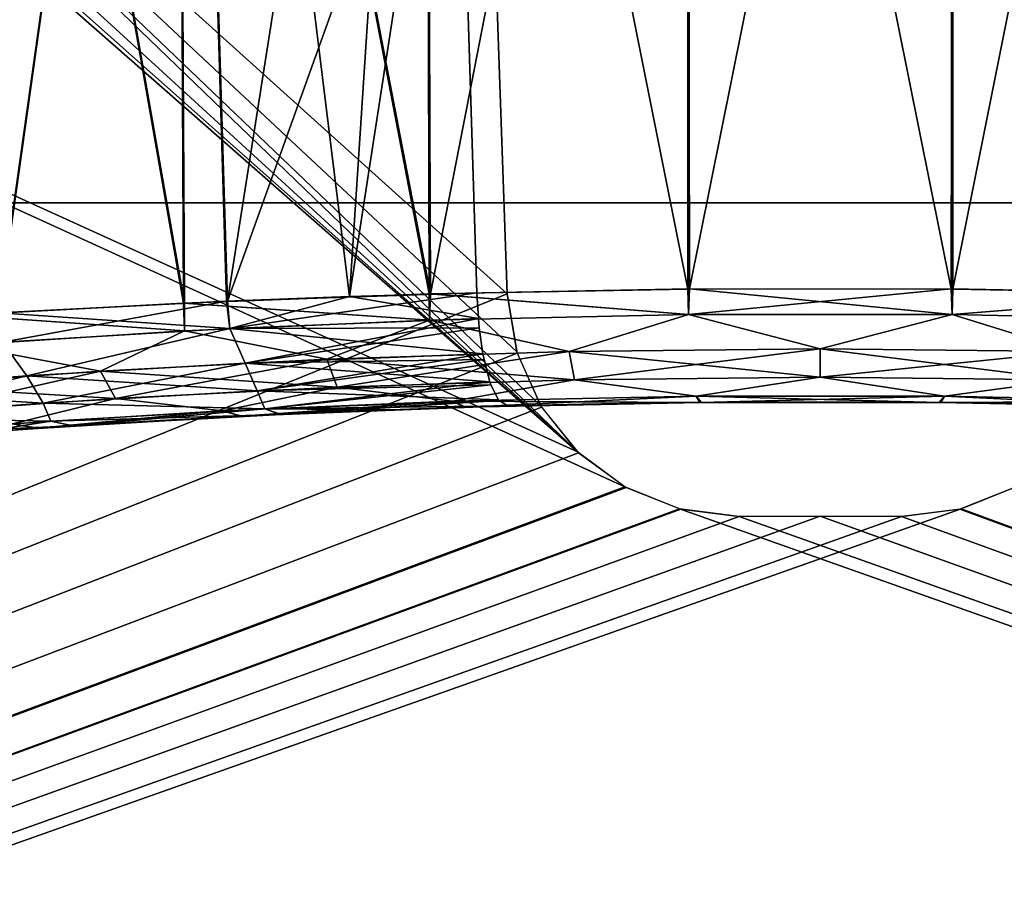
# Model space of a CAD drawing. Header units: millimetres. Extents: x -30.5 to 30.5, y -15 to 54.
# Tile 29 of 156: x -2.1 to 0.5, y -8.3 to -6. Entities that reach past the tile are written whole.
import ezdxf

# ---------------------------------------------------------------- set-up
doc = ezdxf.new("R2010")
doc.units = ezdxf.units.MM
doc.header["$LTSCALE"] = 65.185185
for name, color, linetype in [('164', 7, 'CONTINUOUS'), ('165', 7, 'CONTINUOUS'), ('168', 7, 'CONTINUOUS'), ('170', 7, 'CONTINUOUS'), ('28', 7, 'CONTINUOUS'), ('29', 7, 'CONTINUOUS'), ('3', 7, 'CONTINUOUS'), ('4', 7, 'CONTINUOUS'), ('6', 7, 'CONTINUOUS')]:
    doc.layers.add(name, color=color, linetype=linetype)

msp = doc.modelspace()

# ---------------------------------------------------------------- linework, layer by layer
at = {"layer": '164', "color": 251, "linetype": 'Continuous', "true_color": 0x656d73}
for points in [[(-0.3447, -6.7069, -36.3309), (-1.0179, -6.7197, -36.4583), (-0.343, -6.7728, -36.3393), (-0.3447, -6.7069, -36.3309)], [(0.3402, -6.7068, -36.3304), (-0.3447, -6.7069, -36.3309), (-0.343, -6.7728, -36.3393), (0.3402, -6.7068, -36.3304)], [(0.343, -6.7728, -36.3393), (0.3402, -6.7068, -36.3304), (-0.343, -6.7728, -36.3393), (0.343, -6.7728, -36.3393)], [(1.014, -6.7196, -36.4572), (0.3402, -6.7068, -36.3304), (0.343, -6.7728, -36.3393), (1.014, -6.7196, -36.4572)], [(-1.0179, -6.7197, -36.4583), (-1.6566, -6.7435, -36.7087), (-1.0168, -6.7879, -36.4674), (-1.0179, -6.7197, -36.4583)], [(-1.5418, -6.7384, -43.3467), (-0.8935, -6.7164, -43.5752), (-1.5358, -6.8097, -43.3385), (-1.5418, -6.7384, -43.3467)], [(-1.5358, -6.8097, -43.3385), (-0.8935, -6.7164, -43.5752), (-0.8896, -6.7839, -43.567), (-1.5358, -6.8097, -43.3385)], [(-0.343, -6.7728, -36.3393), (-1.0179, -6.7197, -36.4583), (-1.0168, -6.7879, -36.4674), (-0.343, -6.7728, -36.3393)], [(1.0168, -6.7879, -36.4674), (1.014, -6.7196, -36.4572), (0.343, -6.7728, -36.3393), (1.0168, -6.7879, -36.4674)], [(-1.6566, -6.7435, -36.7087), (-2.2388, -6.7751, -37.0742), (-1.6543, -6.8159, -36.7189), (-1.6566, -6.7435, -36.7087)], [(-2.1367, -6.7689, -43.0013), (-1.5418, -6.7384, -43.3467), (-1.5358, -6.8097, -43.3385), (-2.1367, -6.7689, -43.0013)], [(-1.0168, -6.7879, -36.4674), (-1.6566, -6.7435, -36.7087), (-1.6543, -6.8159, -36.7189), (-1.0168, -6.7879, -36.4674)], [(-1.6543, -6.8159, -36.7189), (-2.2388, -6.7751, -37.0742), (-2.2332, -6.853, -37.0846), (-1.6543, -6.8159, -36.7189)], [(-2.1276, -6.8454, -42.9939), (-2.1367, -6.7689, -43.0013), (-1.5358, -6.8097, -43.3385), (-2.1276, -6.8454, -42.9939)], [(-1.5358, -6.8097, -43.3385), (-0.8896, -6.7839, -43.567), (-1.4959, -6.8994, -43.3117), (-1.5358, -6.8097, -43.3385)], [(-1.4959, -6.8994, -43.3117), (-0.8896, -6.7839, -43.567), (-0.8872, -6.8081, -43.5602), (-1.4959, -6.8994, -43.3117)], [(-0.343, -6.7728, -36.3393), (-1.0168, -6.7879, -36.4674), (-0.653, -6.8694, -36.4222), (-0.343, -6.7728, -36.3393)], [(0, -6.8624, -36.3624), (-0.343, -6.7728, -36.3393), (-0.653, -6.8694, -36.4222), (0, -6.8624, -36.3624)], [(0.343, -6.7728, -36.3393), (-0.343, -6.7728, -36.3393), (0, -6.8624, -36.3624), (0.343, -6.7728, -36.3393)], [(0.653, -6.8694, -36.4222), (0.343, -6.7728, -36.3393), (0, -6.8624, -36.3624), (0.653, -6.8694, -36.4222)], [(1.0168, -6.7879, -36.4674), (0.343, -6.7728, -36.3393), (0.653, -6.8694, -36.4222), (1.0168, -6.7879, -36.4674)], [(-2.1276, -6.8454, -42.9939), (-1.5358, -6.8097, -43.3385), (-2.0644, -6.9328, -42.9864), (-2.1276, -6.8454, -42.9939)], [(-2.0644, -6.9328, -42.9864), (-1.5358, -6.8097, -43.3385), (-1.4959, -6.8994, -43.3117), (-2.0644, -6.9328, -42.9864)], [(-1.0168, -6.7879, -36.4674), (-1.6543, -6.8159, -36.7189), (-1.284, -6.8896, -36.5994), (-1.0168, -6.7879, -36.4674)], [(-0.8776, -6.8751, -43.5289), (-1.4959, -6.8994, -43.3117), (-0.8872, -6.8081, -43.5602), (-0.8776, -6.8751, -43.5289)], [(-0.653, -6.8694, -36.4222), (-1.0168, -6.7879, -36.4674), (-1.284, -6.8896, -36.5994), (-0.653, -6.8694, -36.4222)], [(-1.6543, -6.8159, -36.7189), (-2.2332, -6.853, -37.0846), (-1.8722, -6.9203, -36.888), (-1.6543, -6.8159, -36.7189)], [(-1.284, -6.8896, -36.5994), (-1.6543, -6.8159, -36.7189), (-1.8722, -6.9203, -36.888), (-1.284, -6.8896, -36.5994)], [(-2.5648, -6.9712, -42.5638), (-2.1276, -6.8454, -42.9939), (-2.0644, -6.9328, -42.9864), (-2.5648, -6.9712, -42.5638)], [(-1.8722, -6.9203, -36.888), (-2.2332, -6.853, -37.0846), (-2.3983, -6.9575, -37.2779), (-1.8722, -6.9203, -36.888)], [(0, -6.8624, -36.3624), (-0.653, -6.8694, -36.4222), (0, -6.936, -36.4294), (0, -6.8624, -36.3624)], [(0.653, -6.8694, -36.4222), (0, -6.8624, -36.3624), (0.6394, -6.9428, -36.4881), (0.653, -6.8694, -36.4222)], [(0.6394, -6.9428, -36.4881), (0, -6.8624, -36.3624), (0, -6.936, -36.4294), (0.6394, -6.9428, -36.4881)], [(-1.284, -6.8896, -36.5994), (-1.8722, -6.9203, -36.888), (-1.2573, -6.9622, -36.6621), (-1.284, -6.8896, -36.5994)], [(-1.4959, -6.8994, -43.3117), (-0.8776, -6.8751, -43.5289), (-1.4648, -6.9716, -43.2507), (-1.4959, -6.8994, -43.3117)], [(-1.4648, -6.9716, -43.2507), (-0.8776, -6.8751, -43.5289), (-0.8745, -6.8906, -43.5185), (-1.4648, -6.9716, -43.2507)], [(-0.653, -6.8694, -36.4222), (-1.284, -6.8896, -36.5994), (-0.6394, -6.9428, -36.4881), (-0.653, -6.8694, -36.4222)], [(-0.6394, -6.9428, -36.4881), (-1.284, -6.8896, -36.5994), (-1.2573, -6.9622, -36.6621), (-0.6394, -6.9428, -36.4881)], [(0, -6.936, -36.4294), (-0.653, -6.8694, -36.4222), (-0.6394, -6.9428, -36.4881), (0, -6.936, -36.4294)], [(-2.0644, -6.9328, -42.9864), (-1.4959, -6.8994, -43.3117), (-2.0215, -7.0039, -42.9314), (-2.0644, -6.9328, -42.9864)], [(-2.0215, -7.0039, -42.9314), (-1.4959, -6.8994, -43.3117), (-1.4648, -6.9716, -43.2507), (-2.0215, -7.0039, -42.9314)], [(-0.8593, -6.9482, -43.4638), (-1.4648, -6.9716, -43.2507), (-0.8745, -6.8906, -43.5185), (-0.8593, -6.9482, -43.4638)], [(-2.5648, -6.9712, -42.5638), (-2.0644, -6.9328, -42.9864), (-2.5116, -7.0408, -42.5165), (-2.5648, -6.9712, -42.5638)], [(-2.5116, -7.0408, -42.5165), (-2.0644, -6.9328, -42.9864), (-2.0215, -7.0039, -42.9314), (-2.5116, -7.0408, -42.5165)], [(-1.8722, -6.9203, -36.888), (-2.3983, -6.9575, -37.2779), (-1.8333, -6.9918, -36.9453), (-1.8722, -6.9203, -36.888)], [(-1.2573, -6.9622, -36.6621), (-1.8722, -6.9203, -36.888), (-1.8333, -6.9918, -36.9453), (-1.2573, -6.9622, -36.6621)], [(0, -6.936, -36.4294), (-0.6394, -6.9428, -36.4881), (-0.3227, -6.9853, -36.5321), (0, -6.936, -36.4294)], [(0.3227, -6.9853, -36.5321), (0, -6.936, -36.4294), (-0.3227, -6.9853, -36.5321), (0.3227, -6.9853, -36.5321)], [(0.6394, -6.9428, -36.4881), (0, -6.936, -36.4294), (0.3227, -6.9853, -36.5321), (0.6394, -6.9428, -36.4881)], [(-1.8333, -6.9918, -36.9453), (-2.3983, -6.9575, -37.2779), (-2.3486, -7.0276, -37.3281), (-1.8333, -6.9918, -36.9453)], [(-1.2573, -6.9622, -36.6621), (-1.8333, -6.9918, -36.9453), (-1.5563, -7.024, -36.8918), (-1.2573, -6.9622, -36.6621)], [(-0.9565, -6.9988, -36.6535), (-1.2573, -6.9622, -36.6621), (-1.5563, -7.024, -36.8918), (-0.9565, -6.9988, -36.6535)], [(-1.4648, -6.9716, -43.2507), (-0.8593, -6.9482, -43.4638), (-1.4448, -7.0184, -43.1626), (-1.4648, -6.9716, -43.2507)], [(-1.4448, -7.0184, -43.1626), (-0.8593, -6.9482, -43.4638), (-0.8567, -6.9557, -43.4542), (-1.4448, -7.0184, -43.1626)], [(-0.8368, -6.9953, -43.379), (-1.4448, -7.0184, -43.1626), (-0.8567, -6.9557, -43.4542), (-0.8368, -6.9953, -43.379)], [(-0.6394, -6.9428, -36.4881), (-1.2573, -6.9622, -36.6621), (-0.9565, -6.9988, -36.6535), (-0.6394, -6.9428, -36.4881)], [(-0.3227, -6.9853, -36.5321), (-0.6394, -6.9428, -36.4881), (-0.9565, -6.9988, -36.6535), (-0.3227, -6.9853, -36.5321)], [(0.9565, -6.9988, -36.6535), (0.6394, -6.9428, -36.4881), (0.3227, -6.9853, -36.5321), (0.9565, -6.9988, -36.6535)], [(-1.8333, -6.9918, -36.9453), (-2.3486, -7.0276, -37.3281), (-2.1011, -7.0572, -37.2382), (-1.8333, -6.9918, -36.9453)], [(-1.5563, -7.024, -36.8918), (-1.8333, -6.9918, -36.9453), (-2.1011, -7.0572, -37.2382), (-1.5563, -7.024, -36.8918)], [(-2.0215, -7.0039, -42.9314), (-1.4648, -6.9716, -43.2507), (-1.4448, -7.0184, -43.1626), (-2.0215, -7.0039, -42.9314)], [(-0.3135, -7.0016, -36.6295), (-0.3227, -6.9853, -36.5321), (-0.9565, -6.9988, -36.6535), (-0.3135, -7.0016, -36.6295)], [(0.3094, -7.0016, -36.6291), (0.3227, -6.9853, -36.5321), (-0.3227, -6.9853, -36.5321), (0.3094, -7.0016, -36.6291)], [(-0.3135, -7.0016, -36.6295), (0.3094, -7.0016, -36.6291), (-0.3227, -6.9853, -36.5321), (-0.3135, -7.0016, -36.6295)], [(0.3094, -7.0016, -36.6291), (0.9223, -7.0142, -36.7456), (0.3227, -6.9853, -36.5321), (0.3094, -7.0016, -36.6291)], [(0.9223, -7.0142, -36.7456), (0.9565, -6.9988, -36.6535), (0.3227, -6.9853, -36.5321), (0.9223, -7.0142, -36.7456)], [(-2.5116, -7.0408, -42.5165), (-2.0215, -7.0039, -42.9314), (-2.0017, -7.0504, -42.8361), (-2.5116, -7.0408, -42.5165)], [(-2.0017, -7.0504, -42.8361), (-2.0215, -7.0039, -42.9314), (-1.4448, -7.0184, -43.1626), (-2.0017, -7.0504, -42.8361)], [(-1.5067, -7.0379, -36.9767), (-0.9565, -6.9988, -36.6535), (-1.5563, -7.024, -36.8918), (-1.5067, -7.0379, -36.9767)], [(-1.5067, -7.0379, -36.9767), (-0.9258, -7.0143, -36.7466), (-0.9565, -6.9988, -36.6535), (-1.5067, -7.0379, -36.9767)], [(-1.4023, -7.0328, -43.0742), (-1.4448, -7.0184, -43.1626), (-0.8368, -6.9953, -43.379), (-1.4023, -7.0328, -43.0742)], [(-1.4023, -7.0328, -43.0742), (-0.8368, -6.9953, -43.379), (-0.8354, -6.9971, -43.3735), (-1.4023, -7.0328, -43.0742)], [(-0.8126, -7.011, -43.2842), (-1.4023, -7.0328, -43.0742), (-0.8354, -6.9971, -43.3735), (-0.8126, -7.011, -43.2842)], [(-0.9258, -7.0143, -36.7466), (-0.3135, -7.0016, -36.6295), (-0.9565, -6.9988, -36.6535), (-0.9258, -7.0143, -36.7466)], [(-2.4882, -7.0868, -42.4112), (-2.5116, -7.0408, -42.5165), (-2.0017, -7.0504, -42.8361), (-2.4882, -7.0868, -42.4112)], [(-2.0362, -7.0692, -37.3124), (-1.5563, -7.024, -36.8918), (-2.1011, -7.0572, -37.2382), (-2.0362, -7.0692, -37.3124)], [(-2.0362, -7.0692, -37.3124), (-1.5067, -7.0379, -36.9767), (-1.5563, -7.024, -36.8918), (-2.0362, -7.0692, -37.3124)], [(-1.9433, -7.063, -42.757), (-2.0017, -7.0504, -42.8361), (-1.4448, -7.0184, -43.1626), (-1.9433, -7.063, -42.757)], [(-1.4023, -7.0328, -43.0742), (-1.9433, -7.063, -42.757), (-1.4448, -7.0184, -43.1626), (-1.4023, -7.0328, -43.0742)], [(-2.1897, -7.08, -42.5613), (-2.4882, -7.0868, -42.4112), (-2.0017, -7.0504, -42.8361), (-2.1897, -7.08, -42.5613)], [(-2.2756, -7.0864, -37.5165), (-2.0362, -7.0692, -37.3124), (-2.1011, -7.0572, -37.2382), (-2.2756, -7.0864, -37.5165)], [(-1.9433, -7.063, -42.757), (-2.1897, -7.08, -42.5613), (-2.0017, -7.0504, -42.8361), (-1.9433, -7.063, -42.757)]]:
    msp.add_3dface(points, dxfattribs=at)
at = {"layer": '165', "color": 251, "linetype": 'Continuous', "true_color": 0x656d73}
for points in [[(-1.014, -6.7196, 36.4572), (-0.3402, -6.7068, 36.3304), (-0.343, -6.7728, 36.3393), (-1.014, -6.7196, 36.4572)], [(-0.343, -6.7728, 36.3393), (-0.3402, -6.7068, 36.3304), (0.343, -6.7728, 36.3393), (-0.343, -6.7728, 36.3393)], [(-0.3402, -6.7068, 36.3304), (0.3447, -6.7069, 36.3309), (0.343, -6.7728, 36.3393), (-0.3402, -6.7068, 36.3304)], [(0.3447, -6.7069, 36.3309), (1.0179, -6.7197, 36.4583), (0.343, -6.7728, 36.3393), (0.3447, -6.7069, 36.3309)], [(-1.6537, -6.7433, 36.7073), (-1.014, -6.7196, 36.4572), (-1.0168, -6.7879, 36.4674), (-1.6537, -6.7433, 36.7073)], [(-1.2247, -6.7261, 43.4755), (-1.5447, -6.7385, 43.3454), (-1.5358, -6.8097, 43.3385), (-1.2247, -6.7261, 43.4755)], [(-0.8896, -6.7839, 43.567), (-1.2247, -6.7261, 43.4755), (-1.5358, -6.8097, 43.3385), (-0.8896, -6.7839, 43.567)], [(-0.8935, -6.7164, 43.5752), (-1.2247, -6.7261, 43.4755), (-0.8896, -6.7839, 43.567), (-0.8935, -6.7164, 43.5752)], [(-1.0168, -6.7879, 36.4674), (-1.014, -6.7196, 36.4572), (-0.343, -6.7728, 36.3393), (-1.0168, -6.7879, 36.4674)], [(0.343, -6.7728, 36.3393), (1.0179, -6.7197, 36.4583), (1.0168, -6.7879, 36.4674), (0.343, -6.7728, 36.3393)], [(-2.2368, -6.775, 37.0726), (-1.6537, -6.7433, 36.7073), (-1.6543, -6.8159, 36.7189), (-2.2368, -6.775, 37.0726)], [(-1.5447, -6.7385, 43.3454), (-2.1389, -6.769, 42.9998), (-2.1276, -6.8454, 42.9939), (-1.5447, -6.7385, 43.3454)], [(-1.5358, -6.8097, 43.3385), (-1.5447, -6.7385, 43.3454), (-2.1276, -6.8454, 42.9939), (-1.5358, -6.8097, 43.3385)], [(-1.6543, -6.8159, 36.7189), (-1.6537, -6.7433, 36.7073), (-1.0168, -6.7879, 36.4674), (-1.6543, -6.8159, 36.7189)], [(-2.2332, -6.853, 37.0846), (-2.2368, -6.775, 37.0726), (-1.6543, -6.8159, 36.7189), (-2.2332, -6.853, 37.0846)], [(-0.8896, -6.7839, 43.567), (-1.5358, -6.8097, 43.3385), (-0.8872, -6.8081, 43.5602), (-0.8896, -6.7839, 43.567)], [(-1.0168, -6.7879, 36.4674), (-0.343, -6.7728, 36.3393), (-0.653, -6.8694, 36.4222), (-1.0168, -6.7879, 36.4674)], [(-0.653, -6.8694, 36.4222), (-0.343, -6.7728, 36.3393), (0, -6.8624, 36.3624), (-0.653, -6.8694, 36.4222)], [(-0.343, -6.7728, 36.3393), (0.343, -6.7728, 36.3393), (0, -6.8624, 36.3624), (-0.343, -6.7728, 36.3393)], [(0, -6.8624, 36.3624), (0.343, -6.7728, 36.3393), (0.653, -6.8694, 36.4222), (0, -6.8624, 36.3624)], [(0.343, -6.7728, 36.3393), (1.0168, -6.7879, 36.4674), (0.653, -6.8694, 36.4222), (0.343, -6.7728, 36.3393)], [(-1.5358, -6.8097, 43.3385), (-2.1276, -6.8454, 42.9939), (-2.0644, -6.9328, 42.9864), (-1.5358, -6.8097, 43.3385)], [(-1.4959, -6.8994, 43.3117), (-1.5358, -6.8097, 43.3385), (-2.0644, -6.9328, 42.9864), (-1.4959, -6.8994, 43.3117)], [(-1.6543, -6.8159, 36.7189), (-1.0168, -6.7879, 36.4674), (-1.284, -6.8896, 36.5994), (-1.6543, -6.8159, 36.7189)], [(-0.8872, -6.8081, 43.5602), (-1.5358, -6.8097, 43.3385), (-0.8776, -6.8751, 43.5289), (-0.8872, -6.8081, 43.5602)], [(-0.8776, -6.8751, 43.5289), (-1.5358, -6.8097, 43.3385), (-1.4959, -6.8994, 43.3117), (-0.8776, -6.8751, 43.5289)], [(-1.284, -6.8896, 36.5994), (-1.0168, -6.7879, 36.4674), (-0.653, -6.8694, 36.4222), (-1.284, -6.8896, 36.5994)], [(-2.2332, -6.853, 37.0846), (-1.6543, -6.8159, 36.7189), (-1.8722, -6.9203, 36.888), (-2.2332, -6.853, 37.0846)], [(-1.8722, -6.9203, 36.888), (-1.6543, -6.8159, 36.7189), (-1.284, -6.8896, 36.5994), (-1.8722, -6.9203, 36.888)], [(-2.0644, -6.9328, 42.9864), (-2.1276, -6.8454, 42.9939), (-2.5648, -6.9712, 42.5638), (-2.0644, -6.9328, 42.9864)], [(-2.3983, -6.9575, 37.2779), (-2.2332, -6.853, 37.0846), (-1.8722, -6.9203, 36.888), (-2.3983, -6.9575, 37.2779)], [(-0.653, -6.8694, 36.4222), (0, -6.8624, 36.3624), (-0.6394, -6.9428, 36.4881), (-0.653, -6.8694, 36.4222)], [(-0.6394, -6.9428, 36.4881), (0, -6.8624, 36.3624), (0, -6.936, 36.4294), (-0.6394, -6.9428, 36.4881)], [(0, -6.8624, 36.3624), (0.653, -6.8694, 36.4222), (0, -6.936, 36.4294), (0, -6.8624, 36.3624)], [(-1.8722, -6.9203, 36.888), (-1.284, -6.8896, 36.5994), (-1.8333, -6.9918, 36.9453), (-1.8722, -6.9203, 36.888)], [(-1.8333, -6.9918, 36.9453), (-1.284, -6.8896, 36.5994), (-1.2573, -6.9622, 36.6621), (-1.8333, -6.9918, 36.9453)], [(-0.8776, -6.8751, 43.5289), (-1.4959, -6.8994, 43.3117), (-0.8745, -6.8906, 43.5185), (-0.8776, -6.8751, 43.5289)], [(-1.284, -6.8896, 36.5994), (-0.653, -6.8694, 36.4222), (-1.2573, -6.9622, 36.6621), (-1.284, -6.8896, 36.5994)], [(-1.2573, -6.9622, 36.6621), (-0.653, -6.8694, 36.4222), (-0.6394, -6.9428, 36.4881), (-1.2573, -6.9622, 36.6621)], [(0, -6.936, 36.4294), (0.653, -6.8694, 36.4222), (0.6394, -6.9428, 36.4881), (0, -6.936, 36.4294)], [(-1.4959, -6.8994, 43.3117), (-2.0644, -6.9328, 42.9864), (-1.4648, -6.9716, 43.2507), (-1.4959, -6.8994, 43.3117)], [(-0.8745, -6.8906, 43.5185), (-1.4959, -6.8994, 43.3117), (-0.8593, -6.9482, 43.4638), (-0.8745, -6.8906, 43.5185)], [(-0.8593, -6.9482, 43.4638), (-1.4959, -6.8994, 43.3117), (-1.4648, -6.9716, 43.2507), (-0.8593, -6.9482, 43.4638)], [(-2.0644, -6.9328, 42.9864), (-2.5648, -6.9712, 42.5638), (-2.0215, -7.0039, 42.9314), (-2.0644, -6.9328, 42.9864)], [(-2.3983, -6.9575, 37.2779), (-1.8722, -6.9203, 36.888), (-2.3486, -7.0276, 37.3281), (-2.3983, -6.9575, 37.2779)], [(-2.3486, -7.0276, 37.3281), (-1.8722, -6.9203, 36.888), (-1.8333, -6.9918, 36.9453), (-2.3486, -7.0276, 37.3281)], [(-1.4648, -6.9716, 43.2507), (-2.0644, -6.9328, 42.9864), (-2.0215, -7.0039, 42.9314), (-1.4648, -6.9716, 43.2507)], [(-0.6394, -6.9428, 36.4881), (0, -6.936, 36.4294), (-0.3227, -6.9853, 36.5321), (-0.6394, -6.9428, 36.4881)], [(-0.3227, -6.9853, 36.5321), (0, -6.936, 36.4294), (0.3227, -6.9853, 36.5321), (-0.3227, -6.9853, 36.5321)], [(0, -6.936, 36.4294), (0.6394, -6.9428, 36.4881), (0.3227, -6.9853, 36.5321), (0, -6.936, 36.4294)], [(-1.8333, -6.9918, 36.9453), (-1.2573, -6.9622, 36.6621), (-1.5563, -7.024, 36.8918), (-1.8333, -6.9918, 36.9453)], [(-1.5563, -7.024, 36.8918), (-1.2573, -6.9622, 36.6621), (-0.9565, -6.9988, 36.6535), (-1.5563, -7.024, 36.8918)], [(-0.8593, -6.9482, 43.4638), (-1.4648, -6.9716, 43.2507), (-0.8567, -6.9557, 43.4542), (-0.8593, -6.9482, 43.4638)], [(-0.8567, -6.9557, 43.4542), (-1.4648, -6.9716, 43.2507), (-0.8368, -6.9953, 43.379), (-0.8567, -6.9557, 43.4542)], [(-1.2573, -6.9622, 36.6621), (-0.6394, -6.9428, 36.4881), (-0.9565, -6.9988, 36.6535), (-1.2573, -6.9622, 36.6621)], [(-0.9565, -6.9988, 36.6535), (-0.6394, -6.9428, 36.4881), (-0.3227, -6.9853, 36.5321), (-0.9565, -6.9988, 36.6535)], [(0.3227, -6.9853, 36.5321), (0.6394, -6.9428, 36.4881), (0.9565, -6.9988, 36.6535), (0.3227, -6.9853, 36.5321)], [(-2.0215, -7.0039, 42.9314), (-2.5648, -6.9712, 42.5638), (-2.5116, -7.0408, 42.5165), (-2.0215, -7.0039, 42.9314)], [(-2.3486, -7.0276, 37.3281), (-1.8333, -6.9918, 36.9453), (-2.1011, -7.0572, 37.2382), (-2.3486, -7.0276, 37.3281)], [(-2.1011, -7.0572, 37.2382), (-1.8333, -6.9918, 36.9453), (-1.5563, -7.024, 36.8918), (-2.1011, -7.0572, 37.2382)], [(-1.4648, -6.9716, 43.2507), (-2.0215, -7.0039, 42.9314), (-1.4448, -7.0184, 43.1626), (-1.4648, -6.9716, 43.2507)], [(-0.8368, -6.9953, 43.379), (-1.4648, -6.9716, 43.2507), (-1.4448, -7.0184, 43.1626), (-0.8368, -6.9953, 43.379)], [(-0.9223, -7.0142, 36.7456), (-0.9565, -6.9988, 36.6535), (-0.3227, -6.9853, 36.5321), (-0.9223, -7.0142, 36.7456)], [(-0.3094, -7.0016, 36.6291), (-0.9223, -7.0142, 36.7456), (-0.3227, -6.9853, 36.5321), (-0.3094, -7.0016, 36.6291)], [(-0.3094, -7.0016, 36.6291), (-0.3227, -6.9853, 36.5321), (0.3227, -6.9853, 36.5321), (-0.3094, -7.0016, 36.6291)], [(0.3135, -7.0016, 36.6295), (-0.3094, -7.0016, 36.6291), (0.3227, -6.9853, 36.5321), (0.3135, -7.0016, 36.6295)], [(0.3135, -7.0016, 36.6295), (0.3227, -6.9853, 36.5321), (0.9565, -6.9988, 36.6535), (0.3135, -7.0016, 36.6295)], [(-2.0215, -7.0039, 42.9314), (-2.5116, -7.0408, 42.5165), (-2.0017, -7.0504, 42.8361), (-2.0215, -7.0039, 42.9314)], [(-1.4448, -7.0184, 43.1626), (-2.0215, -7.0039, 42.9314), (-2.0017, -7.0504, 42.8361), (-1.4448, -7.0184, 43.1626)], [(-1.5041, -7.0377, 36.9753), (-1.5563, -7.024, 36.8918), (-0.9565, -6.9988, 36.6535), (-1.5041, -7.0377, 36.9753)], [(-0.9223, -7.0142, 36.7456), (-1.5041, -7.0377, 36.9753), (-0.9565, -6.9988, 36.6535), (-0.9223, -7.0142, 36.7456)], [(-0.8368, -6.9953, 43.379), (-1.4448, -7.0184, 43.1626), (-0.8354, -6.9971, 43.3735), (-0.8368, -6.9953, 43.379)], [(-1.4448, -7.0184, 43.1626), (-0.8126, -7.011, 43.2842), (-0.8354, -6.9971, 43.3735), (-1.4448, -7.0184, 43.1626)], [(-1.1139, -7.0207, 43.1926), (-0.8126, -7.011, 43.2842), (-1.4448, -7.0184, 43.1626), (-1.1139, -7.0207, 43.1926)], [(0.9258, -7.0143, 36.7466), (0.3135, -7.0016, 36.6295), (0.9565, -6.9988, 36.6535), (0.9258, -7.0143, 36.7466)], [(-2.0017, -7.0504, 42.8361), (-2.5116, -7.0408, 42.5165), (-2.4882, -7.0868, 42.4112), (-2.0017, -7.0504, 42.8361)], [(-2.0343, -7.0691, 37.311), (-2.1011, -7.0572, 37.2382), (-1.5563, -7.024, 36.8918), (-2.0343, -7.0691, 37.311)], [(-1.5041, -7.0377, 36.9753), (-2.0343, -7.0691, 37.311), (-1.5563, -7.024, 36.8918), (-1.5041, -7.0377, 36.9753)], [(-1.4049, -7.0329, 43.073), (-1.4448, -7.0184, 43.1626), (-2.0017, -7.0504, 42.8361), (-1.4049, -7.0329, 43.073)], [(-1.9453, -7.0631, 42.7555), (-1.4049, -7.0329, 43.073), (-2.0017, -7.0504, 42.8361), (-1.9453, -7.0631, 42.7555)], [(-1.4049, -7.0329, 43.073), (-1.1139, -7.0207, 43.1926), (-1.4448, -7.0184, 43.1626), (-1.4049, -7.0329, 43.073)], [(-1.9453, -7.0631, 42.7555), (-2.0017, -7.0504, 42.8361), (-2.4882, -7.0868, 42.4112), (-1.9453, -7.0631, 42.7555)], [(-2.4184, -7.0976, 42.3416), (-1.9453, -7.0631, 42.7555), (-2.4882, -7.0868, 42.4112), (-2.4184, -7.0976, 42.3416)], [(-2.0343, -7.0691, 37.311), (-2.274, -7.0863, 37.515), (-2.1011, -7.0572, 37.2382), (-2.0343, -7.0691, 37.311)]]:
    msp.add_3dface(points, dxfattribs=at)
at = {"layer": '168', "color": 251, "linetype": 'Continuous', "true_color": 0x656d73}
for points in [[(21.9333, -6.4826, -46.9831), (-21.6359, -15, -46.6857), (-21.9333, -6.4826, -46.9831), (21.9333, -6.4826, -46.9831)], [(21.6359, -15, -46.6857), (-21.6359, -15, -46.6857), (21.9333, -6.4826, -46.9831), (21.6359, -15, -46.6857)]]:
    msp.add_3dface(points, dxfattribs=at)
at = {"layer": '170', "color": 251, "linetype": 'Continuous', "true_color": 0x656d73}
for points in [[(-21.6359, -15, 46.6857), (21.6359, -15, 46.6857), (-21.9333, -6.4826, 46.9831), (-21.6359, -15, 46.6857)], [(-21.9333, -6.4826, 46.9831), (21.6359, -15, 46.6857), (21.9333, -6.4826, 46.9831), (-21.9333, -6.4826, 46.9831)]]:
    msp.add_3dface(points, dxfattribs=at)
at = {"layer": '28', "color": 251, "linetype": 'Continuous', "true_color": 0x656d73}
for points in [[(-2.2388, -6.7751, -37.0742), (-1.6566, -6.7435, -36.7087), (-2.2613, -3.2948, -37.015), (-2.2388, -6.7751, -37.0742)], [(-2.2613, -3.2948, -37.015), (-1.6566, -6.7435, -36.7087), (-1.6729, -3.2948, -36.6496), (-2.2613, -3.2948, -37.015)], [(-1.6481, -3.2948, -43.3627), (-2.1367, -6.7689, -43.0013), (-2.2392, -3.2948, -43.0016), (-1.6481, -3.2948, -43.3627)], [(-1.5418, -6.7384, -43.3467), (-2.1367, -6.7689, -43.0013), (-1.6481, -3.2948, -43.3627), (-1.5418, -6.7384, -43.3467)], [(-1.6729, -3.2948, -36.6496), (-1.0179, -6.7197, -36.4583), (-1.0272, -3.2948, -36.3988), (-1.6729, -3.2948, -36.6496)], [(-1.6566, -6.7435, -36.7087), (-1.0179, -6.7197, -36.4583), (-1.6729, -3.2948, -36.6496), (-1.6566, -6.7435, -36.7087)], [(-1.0006, -3.2948, -43.6087), (-1.5418, -6.7384, -43.3467), (-1.6481, -3.2948, -43.3627), (-1.0006, -3.2948, -43.6087)], [(-0.9447, -5.0773, -43.5916), (-1.5418, -6.7384, -43.3467), (-1.0006, -3.2948, -43.6087), (-0.9447, -5.0773, -43.5916)], [(-1.0272, -3.2948, -36.3988), (-0.3447, -6.7069, -36.3309), (-0.3463, -3.2948, -36.2712), (-1.0272, -3.2948, -36.3988)], [(-1.0179, -6.7197, -36.4583), (-0.3447, -6.7069, -36.3309), (-1.0272, -3.2948, -36.3988), (-1.0179, -6.7197, -36.4583)], [(-0.3447, -6.7069, -36.3309), (0.3402, -6.7068, -36.3304), (-0.3463, -3.2948, -36.2712), (-0.3447, -6.7069, -36.3309)], [(-0.3463, -3.2948, -36.2712), (0.3402, -6.7068, -36.3304), (0.3463, -3.2948, -36.2712), (-0.3463, -3.2948, -36.2712)], [(0.3402, -6.7068, -36.3304), (1.014, -6.7196, -36.4572), (0.3463, -3.2948, -36.2712), (0.3402, -6.7068, -36.3304)], [(0.3463, -3.2948, -36.2712), (1.014, -6.7196, -36.4572), (1.0272, -3.2948, -36.3988), (0.3463, -3.2948, -36.2712)], [(-0.8935, -6.7164, -43.5752), (-1.5418, -6.7384, -43.3467), (-0.9447, -5.0773, -43.5916), (-0.8935, -6.7164, -43.5752)]]:
    msp.add_3dface(points, dxfattribs=at)
at = {"layer": '29', "color": 251, "linetype": 'Continuous', "true_color": 0x656d73}
for points in [[(-1.6537, -6.7433, 36.7073), (-2.2368, -6.775, 37.0726), (-2.2613, -3.2948, 37.015), (-1.6537, -6.7433, 36.7073)], [(-1.6729, -3.2948, 36.6496), (-1.6537, -6.7433, 36.7073), (-2.2613, -3.2948, 37.015), (-1.6729, -3.2948, 36.6496)], [(-2.2392, -3.2948, 43.0016), (-2.1389, -6.769, 42.9998), (-1.6481, -3.2948, 43.3627), (-2.2392, -3.2948, 43.0016)], [(-2.1389, -6.769, 42.9998), (-1.5447, -6.7385, 43.3454), (-1.6481, -3.2948, 43.3627), (-2.1389, -6.769, 42.9998)], [(-1.014, -6.7196, 36.4572), (-1.6537, -6.7433, 36.7073), (-1.6729, -3.2948, 36.6496), (-1.014, -6.7196, 36.4572)], [(-1.0272, -3.2948, 36.3988), (-1.014, -6.7196, 36.4572), (-1.6729, -3.2948, 36.6496), (-1.0272, -3.2948, 36.3988)], [(-1.2247, -6.7261, 43.4755), (-1.0006, -3.2948, 43.6087), (-1.6481, -3.2948, 43.3627), (-1.2247, -6.7261, 43.4755)], [(-1.5447, -6.7385, 43.3454), (-1.2247, -6.7261, 43.4755), (-1.6481, -3.2948, 43.3627), (-1.5447, -6.7385, 43.3454)], [(-0.949, -4.9412, 43.5929), (-1.0006, -3.2948, 43.6087), (-1.2247, -6.7261, 43.4755), (-0.949, -4.9412, 43.5929)], [(-0.3463, -3.2948, 36.2712), (-1.014, -6.7196, 36.4572), (-1.0272, -3.2948, 36.3988), (-0.3463, -3.2948, 36.2712)], [(-0.3402, -6.7068, 36.3304), (-1.014, -6.7196, 36.4572), (-0.3463, -3.2948, 36.2712), (-0.3402, -6.7068, 36.3304)], [(0.3463, -3.2948, 36.2712), (-0.3402, -6.7068, 36.3304), (-0.3463, -3.2948, 36.2712), (0.3463, -3.2948, 36.2712)], [(0.3447, -6.7069, 36.3309), (-0.3402, -6.7068, 36.3304), (0.3463, -3.2948, 36.2712), (0.3447, -6.7069, 36.3309)], [(1.0272, -3.2948, 36.3988), (0.3447, -6.7069, 36.3309), (0.3463, -3.2948, 36.2712), (1.0272, -3.2948, 36.3988)], [(1.0179, -6.7197, 36.4583), (0.3447, -6.7069, 36.3309), (1.0272, -3.2948, 36.3988), (1.0179, -6.7197, 36.4583)], [(-0.8935, -6.7164, 43.5752), (-0.949, -4.9412, 43.5929), (-1.2247, -6.7261, 43.4755), (-0.8935, -6.7164, 43.5752)]]:
    msp.add_3dface(points, dxfattribs=at)
at = {"layer": '3', "color": 251, "linetype": 'Continuous', "true_color": 0x656d73}
for points in [[(-1.5067, -7.0379, -36.9767), (-1.1886, -7.0236, -38.508), (-0.9258, -7.0143, -36.7466), (-1.5067, -7.0379, -36.9767)], [(-0.9223, -7.0142, 36.7456), (-1.4908, -7.0371, 38.8102), (-1.5041, -7.0377, 36.9753), (-0.9223, -7.0142, 36.7456)], [(-1.1886, -7.0236, 38.508), (-1.4908, -7.0371, 38.8102), (-0.9223, -7.0142, 36.7456), (-1.1886, -7.0236, 38.508)], [(-0.8126, -7.011, -43.2842), (-1.1886, -7.0236, -41.492), (-1.4023, -7.0328, -43.0742), (-0.8126, -7.011, -43.2842)], [(-0.8269, -7.0114, -41.7193), (-1.1886, -7.0236, -41.492), (-0.8126, -7.011, -43.2842), (-0.8269, -7.0114, -41.7193)], [(-1.1886, -7.0236, -38.508), (-0.8269, -7.0114, -38.2807), (-0.9258, -7.0143, -36.7466), (-1.1886, -7.0236, -38.508)], [(-0.8269, -7.0114, 38.2807), (-1.1886, -7.0236, 38.508), (-0.9223, -7.0142, 36.7456), (-0.8269, -7.0114, 38.2807)], [(-1.1886, -7.0236, 41.492), (-0.8269, -7.0114, 41.7193), (-1.1139, -7.0207, 43.1926), (-1.1886, -7.0236, 41.492)], [(-1.1139, -7.0207, 43.1926), (-0.8269, -7.0114, 41.7193), (-0.8126, -7.011, 43.2842), (-1.1139, -7.0207, 43.1926)], [(-0.9258, -7.0143, -36.7466), (-0.4238, -7.003, -38.1397), (-0.3135, -7.0016, -36.6295), (-0.9258, -7.0143, -36.7466)], [(-0.8269, -7.0114, -38.2807), (-0.4238, -7.003, -38.1397), (-0.9258, -7.0143, -36.7466), (-0.8269, -7.0114, -38.2807)], [(-0.3094, -7.0016, 36.6291), (-0.8269, -7.0114, 38.2807), (-0.9223, -7.0142, 36.7456), (-0.3094, -7.0016, 36.6291)], [(-0.4238, -7.003, 38.1397), (-0.8269, -7.0114, 38.2807), (-0.3094, -7.0016, 36.6291), (-0.4238, -7.003, 38.1397)], [(-0.4238, -7.003, -41.8603), (-0.8269, -7.0114, -41.7193), (-0.4514, -7.0034, -43.488), (-0.4238, -7.003, -41.8603)], [(-0.8269, -7.0114, 41.7193), (-0.4238, -7.003, 41.8603), (-0.8126, -7.011, 43.2842), (-0.8269, -7.0114, 41.7193)], [(-0.4514, -7.0034, -43.488), (-0.8269, -7.0114, -41.7193), (-0.619, -7.0064, -43.3617), (-0.4514, -7.0034, -43.488)], [(-0.619, -7.0064, -43.3617), (-0.8269, -7.0114, -41.7193), (-0.8126, -7.011, -43.2842), (-0.619, -7.0064, -43.3617)], [(-0.8126, -7.011, 43.2842), (-0.4238, -7.003, 41.8603), (-0.6193, -7.0064, 43.3615), (-0.8126, -7.011, 43.2842)], [(-0.6193, -7.0064, 43.3615), (-0.4238, -7.003, 41.8603), (-0.4518, -7.0034, 43.4877), (-0.6193, -7.0064, 43.3615)], [(-0.4518, -7.0034, 43.4877), (-0.4238, -7.003, 41.8603), (-0.3226, -7.0017, 43.654), (-0.4518, -7.0034, 43.4877)], [(-0.3224, -7.0017, -43.6543), (-0.4238, -7.003, -41.8603), (-0.4514, -7.0034, -43.488), (-0.3224, -7.0017, -43.6543)], [(-0.4238, -7.003, -38.1397), (0, -7, -38.092), (-0.3135, -7.0016, -36.6295), (-0.4238, -7.003, -38.1397)], [(0, -7, -41.908), (-0.4238, -7.003, -41.8603), (0, -7, -44.7811), (0, -7, -41.908)], [(-0.4238, -7.003, -41.8603), (-0.2129, -7.0008, -44.0602), (0, -7, -44.7811), (-0.4238, -7.003, -41.8603)], [(0, -7, 38.092), (-0.4238, -7.003, 38.1397), (-0.3094, -7.0016, 36.6291), (0, -7, 38.092)], [(-0.4238, -7.003, 41.8603), (0, -7, 41.908), (-0.3226, -7.0017, 43.654), (-0.4238, -7.003, 41.8603)], [(-0.2129, -7.0008, -44.0602), (-0.4238, -7.003, -41.8603), (-0.2408, -7.001, -43.8498), (-0.2129, -7.0008, -44.0602)], [(-0.2408, -7.001, -43.8498), (-0.4238, -7.003, -41.8603), (-0.3224, -7.0017, -43.6543), (-0.2408, -7.001, -43.8498)], [(-0.3226, -7.0017, 43.654), (0, -7, 41.908), (-0.2408, -7.001, 43.8497), (-0.3226, -7.0017, 43.654)], [(-0.3135, -7.0016, -36.6295), (0, -7, -38.092), (0.3094, -7.0016, -36.6291), (-0.3135, -7.0016, -36.6295)], [(0.3135, -7.0016, 36.6295), (0, -7, 38.092), (-0.3094, -7.0016, 36.6291), (0.3135, -7.0016, 36.6295)], [(-0.2408, -7.001, 43.8497), (0, -7, 41.908), (-0.2129, -7.0008, 44.0602), (-0.2408, -7.001, 43.8497)], [(-0.2129, -7.0008, -44.0602), (-0.2129, -7.0008, -44.7812), (0, -7, -44.7811), (-0.2129, -7.0008, -44.0602)], [(-0.2129, -7.0008, 44.7812), (0, -7, 41.908), (0, -7, 44.7811), (-0.2129, -7.0008, 44.7812)], [(-0.2129, -7.0008, 44.0602), (0, -7, 41.908), (-0.2129, -7.0008, 44.7812), (-0.2129, -7.0008, 44.0602)], [(0, -7, -38.092), (0.4238, -7.003, -38.1397), (0.3094, -7.0016, -36.6291), (0, -7, -38.092)], [(0.2129, -7.0008, -44.0602), (0, -7, -41.908), (0.2129, -7.0008, -44.7812), (0.2129, -7.0008, -44.0602)], [(0.2129, -7.0008, -44.7812), (0, -7, -41.908), (0, -7, -44.7811), (0.2129, -7.0008, -44.7812)], [(0.2408, -7.001, -43.8496), (0, -7, -41.908), (0.2129, -7.0008, -44.0602), (0.2408, -7.001, -43.8496)], [(0.4238, -7.003, -41.8603), (0, -7, -41.908), (0.3226, -7.0017, -43.654), (0.4238, -7.003, -41.8603)], [(0.3226, -7.0017, -43.654), (0, -7, -41.908), (0.2408, -7.001, -43.8496), (0.3226, -7.0017, -43.654)], [(0.2129, -7.0008, 44.0602), (0.2129, -7.0008, 44.7812), (0, -7, 44.7811), (0.2129, -7.0008, 44.0602)], [(0.4238, -7.003, 38.1397), (0, -7, 38.092), (0.3135, -7.0016, 36.6295), (0.4238, -7.003, 38.1397)], [(0.4238, -7.003, 41.8603), (0.2129, -7.0008, 44.0602), (0, -7, 44.7811), (0.4238, -7.003, 41.8603)], [(0, -7, 41.908), (0.4238, -7.003, 41.8603), (0, -7, 44.7811), (0, -7, 41.908)], [(0.2129, -7.0008, 44.0602), (0.4238, -7.003, 41.8603), (0.2408, -7.001, 43.8498), (0.2129, -7.0008, 44.0602)], [(0.2408, -7.001, 43.8498), (0.4238, -7.003, 41.8603), (0.3224, -7.0017, 43.6543), (0.2408, -7.001, 43.8498)], [(0.4238, -7.003, -38.1397), (0.8269, -7.0114, -38.2807), (0.3094, -7.0016, -36.6291), (0.4238, -7.003, -38.1397)], [(0.3094, -7.0016, -36.6291), (0.8269, -7.0114, -38.2807), (0.9223, -7.0142, -36.7456), (0.3094, -7.0016, -36.6291)], [(0.9258, -7.0143, 36.7466), (0.4238, -7.003, 38.1397), (0.3135, -7.0016, 36.6295), (0.9258, -7.0143, 36.7466)], [(0.3224, -7.0017, 43.6543), (0.4238, -7.003, 41.8603), (0.4514, -7.0034, 43.488), (0.3224, -7.0017, 43.6543)], [(0.4518, -7.0034, -43.4877), (0.4238, -7.003, -41.8603), (0.3226, -7.0017, -43.654), (0.4518, -7.0034, -43.4877)], [(0.8269, -7.0114, -41.7193), (0.4238, -7.003, -41.8603), (0.8126, -7.011, -43.2842), (0.8269, -7.0114, -41.7193)], [(0.8126, -7.011, -43.2842), (0.4238, -7.003, -41.8603), (0.6193, -7.0064, -43.3615), (0.8126, -7.011, -43.2842)], [(0.6193, -7.0064, -43.3615), (0.4238, -7.003, -41.8603), (0.4518, -7.0034, -43.4877), (0.6193, -7.0064, -43.3615)], [(0.8269, -7.0114, 38.2807), (0.4238, -7.003, 38.1397), (0.9258, -7.0143, 36.7466), (0.8269, -7.0114, 38.2807)], [(0.4238, -7.003, 41.8603), (0.8269, -7.0114, 41.7193), (0.4514, -7.0034, 43.488), (0.4238, -7.003, 41.8603)], [(0.4514, -7.0034, 43.488), (0.8269, -7.0114, 41.7193), (0.619, -7.0064, 43.3617), (0.4514, -7.0034, 43.488)], [(-2.0362, -7.0692, -37.3124), (-1.7182, -7.0492, -39.1723), (-1.5067, -7.0379, -36.9767), (-2.0362, -7.0692, -37.3124)], [(-1.5041, -7.0377, 36.9753), (-1.8592, -7.0577, 39.5756), (-2.0343, -7.0691, 37.311), (-1.5041, -7.0377, 36.9753)], [(-1.9453, -7.0631, 42.7555), (-1.4908, -7.0371, 41.1898), (-1.4049, -7.0329, 43.073), (-1.9453, -7.0631, 42.7555)], [(-1.7182, -7.0492, 40.8277), (-1.4908, -7.0371, 41.1898), (-1.9453, -7.0631, 42.7555), (-1.7182, -7.0492, 40.8277)], [(-1.4023, -7.0328, -43.0742), (-1.8592, -7.0577, -40.4244), (-1.9433, -7.063, -42.757), (-1.4023, -7.0328, -43.0742)], [(-1.7182, -7.0492, -40.8277), (-1.8592, -7.0577, -40.4244), (-1.4023, -7.0328, -43.0742), (-1.7182, -7.0492, -40.8277)], [(-1.7182, -7.0492, 39.1723), (-1.8592, -7.0577, 39.5756), (-1.5041, -7.0377, 36.9753), (-1.7182, -7.0492, 39.1723)], [(-1.4908, -7.0371, -41.1898), (-1.7182, -7.0492, -40.8277), (-1.4023, -7.0328, -43.0742), (-1.4908, -7.0371, -41.1898)], [(-1.7182, -7.0492, -39.1723), (-1.4908, -7.0371, -38.8102), (-1.5067, -7.0379, -36.9767), (-1.7182, -7.0492, -39.1723)], [(-1.4908, -7.0371, 38.8102), (-1.7182, -7.0492, 39.1723), (-1.5041, -7.0377, 36.9753), (-1.4908, -7.0371, 38.8102)], [(-1.4908, -7.0371, -38.8102), (-1.1886, -7.0236, -38.508), (-1.5067, -7.0379, -36.9767), (-1.4908, -7.0371, -38.8102)], [(-1.1886, -7.0236, -41.492), (-1.4908, -7.0371, -41.1898), (-1.4023, -7.0328, -43.0742), (-1.1886, -7.0236, -41.492)], [(-1.4908, -7.0371, 41.1898), (-1.1886, -7.0236, 41.492), (-1.4049, -7.0329, 43.073), (-1.4908, -7.0371, 41.1898)], [(-1.4049, -7.0329, 43.073), (-1.1886, -7.0236, 41.492), (-1.1139, -7.0207, 43.1926), (-1.4049, -7.0329, 43.073)], [(-2.4184, -7.0976, 42.3416), (-2.0343, -7.0691, 37.311), (-1.9453, -7.0631, 42.7555), (-2.4184, -7.0976, 42.3416)], [(-2.274, -7.0863, 37.515), (-2.0343, -7.0691, 37.311), (-2.4184, -7.0976, 42.3416), (-2.274, -7.0863, 37.515)], [(-2.2756, -7.0864, -37.5165), (-2.1897, -7.08, -42.5613), (-2.0362, -7.0692, -37.3124), (-2.2756, -7.0864, -37.5165)], [(-2.1897, -7.08, -42.5613), (-1.9433, -7.063, -42.757), (-2.0362, -7.0692, -37.3124), (-2.1897, -7.08, -42.5613)], [(-1.8592, -7.0577, -39.5756), (-1.7182, -7.0492, -39.1723), (-2.0362, -7.0692, -37.3124), (-1.8592, -7.0577, -39.5756)], [(-1.9069, -7.0607, -40), (-1.8592, -7.0577, -39.5756), (-2.0362, -7.0692, -37.3124), (-1.9069, -7.0607, -40)], [(-1.9433, -7.063, -42.757), (-1.9069, -7.0607, -40), (-2.0362, -7.0692, -37.3124), (-1.9433, -7.063, -42.757)], [(-1.8592, -7.0577, 39.5756), (-1.9069, -7.0607, 40), (-2.0343, -7.0691, 37.311), (-1.8592, -7.0577, 39.5756)], [(-2.0343, -7.0691, 37.311), (-1.9069, -7.0607, 40), (-1.9453, -7.0631, 42.7555), (-2.0343, -7.0691, 37.311)], [(-1.8592, -7.0577, 40.4244), (-1.7182, -7.0492, 40.8277), (-1.9453, -7.0631, 42.7555), (-1.8592, -7.0577, 40.4244)], [(-1.9069, -7.0607, 40), (-1.8592, -7.0577, 40.4244), (-1.9453, -7.0631, 42.7555), (-1.9069, -7.0607, 40)], [(-1.8592, -7.0577, -40.4244), (-1.9069, -7.0607, -40), (-1.9433, -7.063, -42.757), (-1.8592, -7.0577, -40.4244)]]:
    msp.add_3dface(points, dxfattribs=at)
at = {"layer": '4', "color": 251, "linetype": 'Continuous', "true_color": 0x656d73}
for points in [[(-0.9342, -3.2974, 45.0462), (-0.8147, -6.7191, 45.0761), (-20.05, -14.5044, 45.144), (-0.9342, -3.2974, 45.0462)], [(-4.6119, -3.2974, 45.0462), (-0.9342, -3.2974, 45.0462), (-20.05, -14.5044, 45.144), (-4.6119, -3.2974, 45.0462)], [(-0.8147, -6.7191, 45.0761), (-0.7887, -6.8741, 45.0774), (-20.05, -14.5044, 45.144), (-0.8147, -6.7191, 45.0761)], [(-0.7887, -6.8741, 45.0774), (-0.7252, -7.0139, 45.0787), (-20.05, -14.5044, 45.144), (-0.7887, -6.8741, 45.0774)], [(-0.7252, -7.0139, 45.0787), (-0.6288, -7.1327, 45.0797), (-20.05, -14.5044, 45.144), (-0.7252, -7.0139, 45.0787)], [(-0.6288, -7.1327, 45.0797), (-0.5054, -7.2232, 45.0805), (-20.05, -14.5044, 45.144), (-0.6288, -7.1327, 45.0797)], [(0.3665, -7.2787, 45.081), (0.5088, -7.2213, 45.0805), (20.05, -14.5044, 45.144), (0.3665, -7.2787, 45.081)], [(-0.5054, -7.2232, 45.0805), (-0.363, -7.2796, 45.081), (-20.05, -14.5044, 45.144), (-0.5054, -7.2232, 45.0805)], [(0.2108, -7.2981, 45.0811), (0.3665, -7.2787, 45.081), (-20.05, -14.5044, 45.144), (0.2108, -7.2981, 45.0811)], [(-20.05, -14.5044, 45.144), (0.3665, -7.2787, 45.081), (20.05, -14.5044, 45.144), (-20.05, -14.5044, 45.144)], [(-0.363, -7.2796, 45.081), (-0.2108, -7.2981, 45.0811), (-20.05, -14.5044, 45.144), (-0.363, -7.2796, 45.081)], [(-0.2108, -7.2981, 45.0811), (0, -7.2974, 45.0811), (-20.05, -14.5044, 45.144), (-0.2108, -7.2981, 45.0811)], [(0, -7.2974, 45.0811), (0.2108, -7.2981, 45.0811), (-20.05, -14.5044, 45.144), (0, -7.2974, 45.0811)]]:
    msp.add_3dface(points, dxfattribs=at)
at = {"layer": '6', "color": 251, "linetype": 'Continuous', "true_color": 0x656d73}
for points in [[(-0.5088, -7.2213, -45.0805), (-0.6316, -7.13, -45.0797), (-20.05, 1.7026, -45.0026), (-0.5088, -7.2213, -45.0805)], [(-20.05, 1.7026, -45.0026), (-0.6316, -7.13, -45.0797), (-5.1952, -3.1279, -45.0448), (-20.05, 1.7026, -45.0026)], [(-20.05, -14.5044, -45.144), (-0.5088, -7.2213, -45.0805), (-20.05, 1.7026, -45.0026), (-20.05, -14.5044, -45.144)], [(-5.1952, -3.1279, -45.0448), (-0.6316, -7.13, -45.0797), (-5.0393, -3.2146, -45.0455), (-5.1952, -3.1279, -45.0448)], [(-5.0393, -3.2146, -45.0455), (-0.6316, -7.13, -45.0797), (-4.8438, -3.2747, -45.046), (-5.0393, -3.2146, -45.0455)], [(-4.8438, -3.2747, -45.046), (-0.6316, -7.13, -45.0797), (-4.6119, -3.2974, -45.0462), (-4.8438, -3.2747, -45.046)], [(-0.8147, -6.7191, -45.0761), (-0.9342, -3.2974, -45.0462), (-4.6119, -3.2974, -45.0462), (-0.8147, -6.7191, -45.0761)], [(-0.7897, -6.8706, -45.0774), (-0.8147, -6.7191, -45.0761), (-4.6119, -3.2974, -45.0462), (-0.7897, -6.8706, -45.0774)], [(-0.7273, -7.0106, -45.0786), (-0.7897, -6.8706, -45.0774), (-4.6119, -3.2974, -45.0462), (-0.7273, -7.0106, -45.0786)], [(-0.6316, -7.13, -45.0797), (-0.7273, -7.0106, -45.0786), (-4.6119, -3.2974, -45.0462), (-0.6316, -7.13, -45.0797)], [(-0.3665, -7.2787, -45.081), (-0.5088, -7.2213, -45.0805), (-20.05, -14.5044, -45.144), (-0.3665, -7.2787, -45.081)], [(0.5054, -7.2232, -45.0805), (0.363, -7.2796, -45.081), (20.05, -14.5044, -45.144), (0.5054, -7.2232, -45.0805)], [(20.05, -14.5044, -45.144), (-0.3665, -7.2787, -45.081), (-20.05, -14.5044, -45.144), (20.05, -14.5044, -45.144)], [(-0.2108, -7.2981, -45.0811), (-0.3665, -7.2787, -45.081), (20.05, -14.5044, -45.144), (-0.2108, -7.2981, -45.0811)], [(0, -7.2974, -45.0811), (-0.2108, -7.2981, -45.0811), (20.05, -14.5044, -45.144), (0, -7.2974, -45.0811)], [(0.2108, -7.2981, -45.0811), (0, -7.2974, -45.0811), (20.05, -14.5044, -45.144), (0.2108, -7.2981, -45.0811)], [(0.363, -7.2796, -45.081), (0.2108, -7.2981, -45.0811), (20.05, -14.5044, -45.144), (0.363, -7.2796, -45.081)]]:
    msp.add_3dface(points, dxfattribs=at)

doc.saveas('drawing.dxf')
